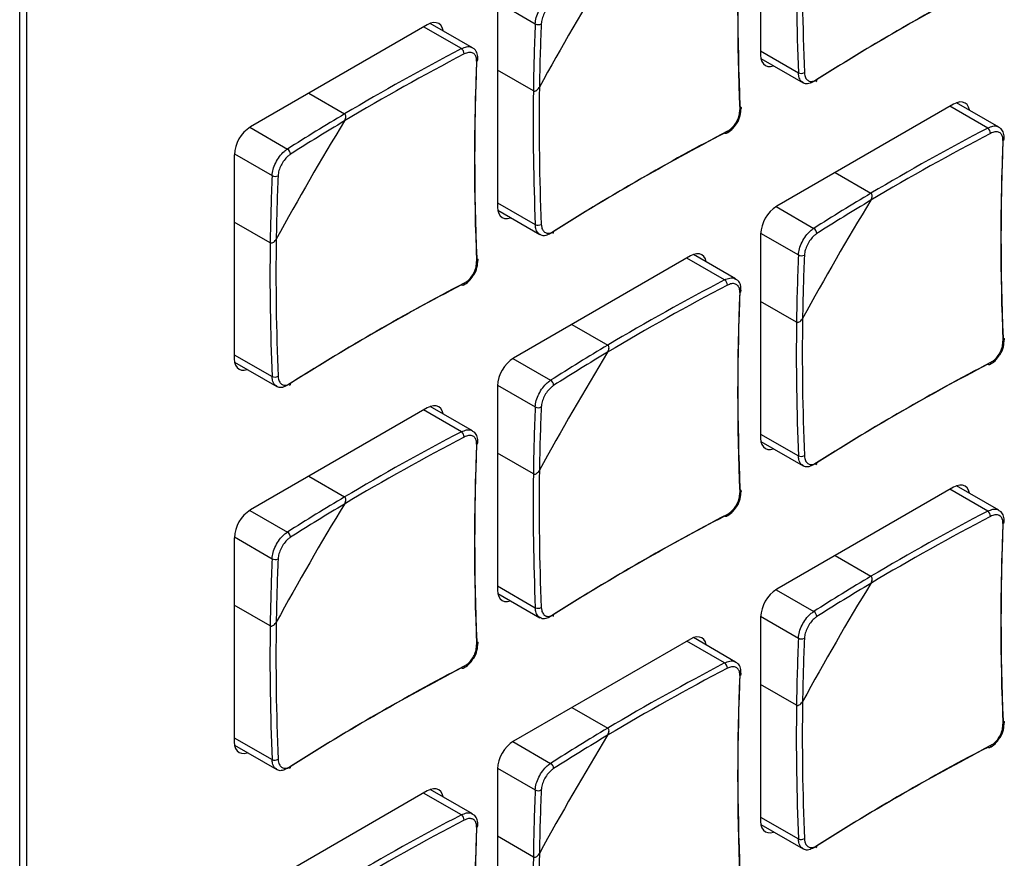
# Model space of a CAD drawing. Header units: millimetres. Extents: x 7205 to 9529, y -660 to 140.
# Tile 171 of 193: x 9085 to 9132, y -100 to -59. Entities that reach past the tile are written whole.
import ezdxf

# ---------------------------------------------------------------- set-up
doc = ezdxf.new("R2010")
doc.units = ezdxf.units.MM
doc.header["$LTSCALE"] = 3

msp = doc.modelspace()

# ---------------------------------------------------------------- linework, layer by layer
at = {"color": 7, "linetype": 'Continuous', "lineweight": 25}
for p, q in [((9084.755, -146.705), (9084.755, -5.606)), ((9085.095, -146.656), (9085.095, -5.558)), ((9120.592, -51.042), (9120.592, -60.922)), ((9107.864, -58.39), (9107.864, -68.27)), ((9104.47, -59.451), (9095.914, -64.39)), ((9106.655, -60.562), (9104.614, -59.383)), ((9120.605, -61.081), (9122.647, -62.26)), ((9109.598, -62.65), (9107.864, -61.648)), ((9098.735, -62.761), (9100.47, -63.763)), ((9129.925, -63.291), (9121.369, -68.23)), ((9132.111, -64.402), (9130.07, -63.223)), ((9095.136, -65.738), (9095.136, -75.618)), ((9124.191, -66.602), (9125.926, -67.603)), ((9107.877, -68.429), (9109.919, -69.607)), ((9096.87, -69.997), (9095.136, -68.996)), ((9120.592, -69.578), (9120.592, -79.458)), ((9117.198, -70.639), (9108.642, -75.578)), ((9119.383, -71.75), (9117.342, -70.571)), ((9122.326, -73.837), (9120.592, -72.836)), ((9111.463, -73.949), (9113.198, -74.951)), ((9095.149, -75.777), (9097.191, -76.955)), ((9107.864, -76.925), (9107.864, -86.805)), ((9104.47, -77.986), (9095.914, -82.926)), ((9106.655, -79.097), (9104.614, -77.919)), ((9120.605, -79.617), (9122.647, -80.795)), ((9109.598, -81.185), (9107.864, -80.184)), ((9098.735, -81.297), (9100.47, -82.298)), ((9129.925, -81.827), (9121.369, -86.766)), ((9132.111, -82.938), (9130.07, -81.759)), ((9095.136, -84.273), (9095.136, -94.153)), ((9124.191, -85.137), (9125.926, -86.138)), ((9107.877, -86.964), (9109.919, -88.143)), ((9096.87, -88.533), (9095.136, -87.531)), ((9120.592, -88.113), (9120.592, -97.993)), ((9117.198, -89.174), (9108.642, -94.114)), ((9119.383, -90.285), (9117.342, -89.107)), ((9122.326, -92.373), (9120.592, -91.371)), ((9111.463, -92.485), (9113.198, -93.486)), ((9095.149, -94.312), (9097.191, -95.491)), ((9107.864, -95.461), (9107.864, -105.341)), ((9104.47, -96.522), (9095.914, -101.461)), ((9106.655, -97.633), (9104.614, -96.454)), ((9120.605, -98.152), (9122.647, -99.331)), ((9109.598, -99.721), (9107.864, -98.719))]:
    msp.add_line(p, q, dxfattribs=at)
at = {"color": 8, "linetype": 'Continuous', "lineweight": 25}
for p, q in [((9107.864, -58.349), (9109.69, -59.403)), ((9106.119, -60.607), (9104.293, -59.553)), ((9120.592, -60.718), (9122.418, -61.772)), ((9131.575, -64.447), (9129.749, -63.393)), ((9095.879, -64.411), (9097.704, -65.465)), ((9095.137, -65.697), (9096.962, -66.751)), ((9107.864, -68.066), (9109.69, -69.12)), ((9121.335, -68.251), (9123.16, -69.305)), ((9120.592, -69.537), (9122.418, -70.591)), ((9118.847, -71.795), (9117.021, -70.741)), ((9095.136, -75.414), (9096.962, -76.468)), ((9108.607, -75.599), (9110.432, -76.653)), ((9107.864, -76.885), (9109.69, -77.939)), ((9106.119, -79.143), (9104.293, -78.089)), ((9120.592, -79.254), (9122.418, -80.308)), ((9131.575, -82.983), (9129.749, -81.929)), ((9095.879, -82.947), (9097.704, -84)), ((9095.137, -84.233), (9096.962, -85.286)), ((9107.864, -86.601), (9109.69, -87.656)), ((9121.335, -86.787), (9123.16, -87.841)), ((9120.592, -88.073), (9122.418, -89.127)), ((9118.847, -90.331), (9117.021, -89.276)), ((9095.136, -93.949), (9096.962, -95.003)), ((9108.607, -94.134), (9110.432, -95.188)), ((9107.864, -95.42), (9109.69, -96.474)), ((9106.119, -97.678), (9104.293, -96.624)), ((9120.592, -97.789), (9122.418, -98.843))]:
    msp.add_line(p, q, dxfattribs=at)
at = {"color": 7, "linetype": 'Continuous', "lineweight": 25, "flags": 128}
for points in [[(9105.234, -59.741), (9105.232, -59.734), (9105.188, -59.591), (9105.116, -59.477), (9105.02, -59.397), (9104.902, -59.353), (9104.767, -59.348), (9104.621, -59.381), (9104.47, -59.451)], [(9120.592, -60.922), (9120.607, -61.089), (9120.651, -61.232), (9120.723, -61.346), (9120.819, -61.426), (9120.937, -61.47), (9121.072, -61.475), (9121.218, -61.442), (9121.225, -61.439)], [(9130.69, -63.581), (9130.688, -63.574), (9130.644, -63.431), (9130.572, -63.317), (9130.475, -63.237), (9130.358, -63.193), (9130.223, -63.188), (9130.077, -63.221), (9129.925, -63.291)], [(9119.589, -63.405), (9119.615, -63.422), (9119.634, -63.441), (9119.645, -63.462), (9119.648, -63.484), (9119.642, -63.506), (9119.629, -63.528), (9119.608, -63.548), (9119.581, -63.565)], [(9118.981, -64.604), (9118.98, -64.637), (9118.973, -64.664), (9118.961, -64.687), (9118.945, -64.702), (9118.924, -64.711), (9118.9, -64.712), (9118.874, -64.705), (9118.847, -64.691)], [(9107.864, -68.27), (9107.879, -68.437), (9107.923, -68.58), (9107.995, -68.693), (9108.092, -68.774), (9108.209, -68.817), (9108.344, -68.823), (9108.49, -68.789), (9108.497, -68.787)], [(9106.861, -70.753), (9106.887, -70.769), (9106.906, -70.789), (9106.917, -70.81), (9106.92, -70.832), (9106.915, -70.854), (9106.901, -70.876), (9106.881, -70.895), (9106.853, -70.913)], [(9117.962, -70.929), (9117.96, -70.921), (9117.916, -70.778), (9117.844, -70.665), (9117.748, -70.584), (9117.63, -70.541), (9117.495, -70.535), (9117.349, -70.568), (9117.198, -70.639)], [(9106.253, -71.952), (9106.252, -71.984), (9106.245, -72.012), (9106.233, -72.034), (9106.217, -72.05), (9106.196, -72.058), (9106.172, -72.059), (9106.146, -72.053), (9106.119, -72.039)], [(9132.317, -74.593), (9132.343, -74.61), (9132.362, -74.629), (9132.373, -74.65), (9132.376, -74.672), (9132.37, -74.694), (9132.357, -74.716), (9132.336, -74.735), (9132.309, -74.753)], [(9095.136, -75.618), (9095.151, -75.784), (9095.195, -75.927), (9095.267, -76.041), (9095.364, -76.121), (9095.481, -76.165), (9095.616, -76.17), (9095.762, -76.137), (9095.769, -76.134)], [(9131.709, -75.792), (9131.708, -75.824), (9131.701, -75.852), (9131.689, -75.874), (9131.672, -75.89), (9131.652, -75.899), (9131.628, -75.9), (9131.602, -75.893), (9131.575, -75.879)], [(9105.234, -78.277), (9105.232, -78.269), (9105.188, -78.126), (9105.116, -78.012), (9105.02, -77.932), (9104.902, -77.888), (9104.767, -77.883), (9104.621, -77.916), (9104.47, -77.986)], [(9120.592, -79.458), (9120.607, -79.624), (9120.651, -79.767), (9120.723, -79.881), (9120.819, -79.961), (9120.937, -80.005), (9121.072, -80.01), (9121.218, -79.977), (9121.225, -79.975)], [(9130.69, -82.117), (9130.688, -82.109), (9130.644, -81.966), (9130.572, -81.852), (9130.475, -81.772), (9130.358, -81.729), (9130.223, -81.723), (9130.077, -81.756), (9129.925, -81.827)], [(9119.589, -81.941), (9119.615, -81.957), (9119.634, -81.976), (9119.645, -81.998), (9119.648, -82.02), (9119.642, -82.042), (9119.629, -82.063), (9119.608, -82.083), (9119.581, -82.1)], [(9118.981, -83.14), (9118.98, -83.172), (9118.973, -83.2), (9118.961, -83.222), (9118.945, -83.238), (9118.924, -83.246), (9118.9, -83.247), (9118.874, -83.241), (9118.847, -83.227)], [(9107.864, -86.805), (9107.879, -86.972), (9107.923, -87.115), (9107.995, -87.229), (9108.092, -87.309), (9108.209, -87.353), (9108.344, -87.358), (9108.49, -87.325), (9108.497, -87.322)], [(9106.861, -89.288), (9106.887, -89.305), (9106.906, -89.324), (9106.917, -89.345), (9106.92, -89.367), (9106.915, -89.39), (9106.901, -89.411), (9106.881, -89.431), (9106.853, -89.448)], [(9117.962, -89.465), (9117.96, -89.457), (9117.916, -89.314), (9117.844, -89.2), (9117.748, -89.12), (9117.63, -89.076), (9117.495, -89.071), (9117.349, -89.104), (9117.198, -89.174)], [(9106.253, -90.487), (9106.252, -90.52), (9106.245, -90.548), (9106.233, -90.57), (9106.217, -90.585), (9106.196, -90.594), (9106.172, -90.595), (9106.146, -90.588), (9106.119, -90.574)], [(9132.317, -93.128), (9132.343, -93.145), (9132.362, -93.164), (9132.373, -93.185), (9132.376, -93.208), (9132.37, -93.23), (9132.357, -93.251), (9132.336, -93.271), (9132.309, -93.288)], [(9095.136, -94.153), (9095.151, -94.32), (9095.195, -94.463), (9095.267, -94.576), (9095.364, -94.657), (9095.481, -94.7), (9095.616, -94.706), (9095.762, -94.673), (9095.769, -94.67)], [(9131.709, -94.328), (9131.708, -94.36), (9131.701, -94.388), (9131.689, -94.41), (9131.672, -94.426), (9131.652, -94.434), (9131.628, -94.435), (9131.602, -94.428), (9131.575, -94.414)], [(9105.234, -96.812), (9105.232, -96.805), (9105.188, -96.662), (9105.116, -96.548), (9105.02, -96.468), (9104.902, -96.424), (9104.767, -96.419), (9104.621, -96.452), (9104.47, -96.522)], [(9120.592, -97.993), (9120.607, -98.16), (9120.651, -98.303), (9120.723, -98.417), (9120.819, -98.497), (9120.937, -98.541), (9121.072, -98.546), (9121.218, -98.513), (9121.225, -98.51)]]:
    msp.add_lwpolyline(points, dxfattribs=at)
at = {"color": 7, "linetype": 'Continuous', "lineweight": 25}
for centre, radius, start, end in [((9235.171, -58.547), 115.684, 177.59302, 182.40698), ((9234.975, -58.714), 115.496, 177.59302, 182.40698), ((9240.832, -56.859), 118.226, 179.16015, 182.37562), ((9240.888, -56.86), 118.572, 179.2469, 182.37424), ((9241.489, -134.641), 150.087, 148.73974, 151.26026), ((9185.149, -159.864), 115.675, 117.59034, 122.40429), ((9185.196, -159.61), 115.486, 117.59034, 122.40429), ((9219.793, -64.133), 110.204, 177.54046, 179.22899), ((9109.838, -59.151), 0.292, 239.5969, 299.1526), ((9219.755, -64.123), 109.877, 177.53972, 179.14008), ((9161.062, -165.608), 118.217, 117.62171, 120.83715), ((9161.091, -165.656), 118.563, 117.62308, 120.75041), ((9105.935, -60.867), 0.318, 0.3658, 54.6464), ((9222.247, -66.062), 115.496, 177.59302, 182.40698), ((9222.443, -65.894), 115.684, 177.59302, 182.40698), ((9122.551, -61.483), 0.319, 245.358, 299.6298), ((9123.207, -62.124), 0.103, 306.4127, 9.6947), ((9228.16, -64.208), 118.572, 179.2469, 182.37424), ((9228.104, -64.207), 118.226, 179.16015, 182.37562), ((9156.841, -158.446), 110.193, 120.76832, 122.45687), ((9228.761, -141.988), 150.087, 148.73974, 151.26026), ((9156.815, -158.418), 109.866, 120.85724, 122.45761), ((9096.825, -65.814), 1.69, 122.6055, 177.3945), ((9172.421, -167.212), 115.675, 117.59034, 122.40429), ((9172.468, -166.958), 115.486, 117.59034, 122.40429), ((9186.518, -169.449), 118.217, 117.62171, 120.83715), ((9186.547, -169.496), 118.563, 117.62308, 120.75041), ((9131.391, -64.707), 0.318, 0.3658, 54.6464), ((9247.703, -69.902), 115.496, 177.59302, 182.40698), ((9247.899, -69.735), 115.684, 177.59302, 182.40698), ((9097.56, -65.719), 0.292, 0.843, 60.407), ((9207.065, -71.48), 110.204, 177.54046, 179.22899), ((9097.11, -66.499), 0.292, 239.5969, 299.1526), ((9207.027, -71.471), 109.877, 177.53972, 179.14008), ((9182.297, -162.286), 110.193, 120.76832, 122.45687), ((9254.217, -145.828), 150.087, 148.73974, 151.26026), ((9182.27, -162.258), 109.866, 120.85724, 122.45761), ((9122.28, -69.654), 1.69, 122.6055, 177.3945), ((9109.823, -68.831), 0.319, 245.358, 299.6298), ((9110.479, -69.471), 0.103, 306.4127, 9.6947), ((9123.016, -69.559), 0.292, 0.843, 60.407), ((9215.432, -71.556), 118.572, 179.2469, 182.37424), ((9215.376, -71.555), 118.226, 179.16015, 182.37562), ((9232.52, -75.32), 110.204, 177.54046, 179.22899), ((9122.566, -70.339), 0.292, 239.5969, 299.1526), ((9232.483, -75.311), 109.877, 177.53972, 179.14008), ((9173.819, -176.844), 118.563, 117.62308, 120.75041), ((9118.663, -72.055), 0.318, 0.3658, 54.6464), ((9159.693, -174.559), 115.675, 117.59034, 122.40429), ((9159.74, -174.305), 115.486, 117.59034, 122.40429), ((9173.79, -176.796), 118.217, 117.62171, 120.83715), ((9235.171, -77.082), 115.684, 177.59302, 182.40698), ((9234.975, -77.25), 115.496, 177.59302, 182.40698), ((9240.832, -75.395), 118.226, 179.16015, 182.37562), ((9240.888, -75.396), 118.572, 179.2469, 182.37424), ((9169.569, -169.634), 110.193, 120.76832, 122.45687), ((9109.552, -77.002), 1.69, 122.6055, 177.3945), ((9241.489, -153.176), 150.087, 148.73974, 151.26026), ((9169.542, -169.606), 109.866, 120.85724, 122.45761), ((9185.149, -178.399), 115.675, 117.59034, 122.40429), ((9185.196, -178.146), 115.486, 117.59034, 122.40429), ((9097.095, -76.178), 0.319, 245.358, 299.6298), ((9110.288, -76.907), 0.292, 0.843, 60.407), ((9097.751, -76.819), 0.103, 306.4127, 9.6947), ((9219.793, -82.668), 110.204, 177.54046, 179.22899), ((9109.838, -77.687), 0.292, 239.5969, 299.1526), ((9219.755, -82.659), 109.877, 177.53972, 179.14008), ((9161.062, -184.144), 118.217, 117.62171, 120.83715), ((9161.091, -184.192), 118.563, 117.62308, 120.75041), ((9105.935, -79.403), 0.318, 0.3658, 54.6464), ((9222.247, -84.598), 115.496, 177.59302, 182.40698), ((9222.443, -84.43), 115.684, 177.59302, 182.40698), ((9122.551, -80.018), 0.319, 245.358, 299.6298), ((9123.207, -80.659), 0.103, 306.4127, 9.6947), ((9228.16, -82.744), 118.572, 179.2469, 182.37424), ((9228.104, -82.742), 118.226, 179.16015, 182.37562), ((9156.841, -176.981), 110.193, 120.76832, 122.45687), ((9228.761, -160.524), 150.087, 148.73974, 151.26026), ((9156.815, -176.954), 109.866, 120.85724, 122.45761), ((9096.825, -84.35), 1.69, 122.6055, 177.3945), ((9172.421, -185.747), 115.675, 117.59034, 122.40429), ((9172.468, -185.493), 115.486, 117.59034, 122.40429), ((9186.518, -187.984), 118.217, 117.62171, 120.83715), ((9186.547, -188.032), 118.563, 117.62308, 120.75041), ((9131.391, -83.243), 0.318, 0.3658, 54.6464), ((9247.703, -88.438), 115.496, 177.59302, 182.40698), ((9247.899, -88.27), 115.684, 177.59302, 182.40698), ((9097.56, -84.255), 0.292, 0.843, 60.407), ((9207.065, -90.016), 110.204, 177.54046, 179.22899), ((9097.11, -85.034), 0.292, 239.5969, 299.1526), ((9207.027, -90.006), 109.877, 177.53972, 179.14008), ((9182.297, -180.821), 110.193, 120.76832, 122.45687), ((9254.217, -164.364), 150.087, 148.73974, 151.26026), ((9182.27, -180.794), 109.866, 120.85724, 122.45761), ((9122.28, -88.19), 1.69, 122.6055, 177.3945), ((9109.823, -87.366), 0.319, 245.358, 299.6298), ((9110.479, -88.007), 0.103, 306.4127, 9.6947), ((9123.016, -88.095), 0.292, 0.843, 60.407), ((9215.432, -90.091), 118.572, 179.2469, 182.37424), ((9215.376, -90.09), 118.226, 179.16015, 182.37562), ((9232.52, -93.856), 110.204, 177.54046, 179.22899), ((9122.566, -88.874), 0.292, 239.5969, 299.1526), ((9232.483, -93.846), 109.877, 177.53972, 179.14008), ((9173.819, -195.38), 118.563, 117.62308, 120.75041), ((9118.663, -90.59), 0.318, 0.3658, 54.6464), ((9159.693, -193.095), 115.675, 117.59034, 122.40429), ((9159.74, -192.841), 115.486, 117.59034, 122.40429), ((9173.79, -195.332), 118.217, 117.62171, 120.83715), ((9234.975, -95.785), 115.496, 177.59302, 182.40698), ((9235.171, -95.618), 115.684, 177.59302, 182.40698), ((9240.888, -93.931), 118.572, 179.2469, 182.37424), ((9240.832, -93.93), 118.226, 179.16015, 182.37562), ((9169.569, -188.169), 110.193, 120.76832, 122.45687), ((9109.552, -95.538), 1.69, 122.6055, 177.3945), ((9241.489, -171.711), 150.087, 148.73974, 151.26026), ((9169.542, -188.142), 109.866, 120.85724, 122.45761), ((9185.149, -196.935), 115.675, 117.59034, 122.40429), ((9185.196, -196.681), 115.486, 117.59034, 122.40429), ((9097.095, -94.714), 0.319, 245.358, 299.6298), ((9110.288, -95.442), 0.292, 0.843, 60.407), ((9097.751, -95.354), 0.103, 306.4127, 9.6947), ((9219.793, -101.203), 110.204, 177.54046, 179.22899), ((9109.838, -96.222), 0.292, 239.5969, 299.1526), ((9219.755, -101.194), 109.877, 177.53972, 179.14008), ((9161.062, -202.679), 118.217, 117.62171, 120.83715), ((9161.091, -202.727), 118.563, 117.62308, 120.75041), ((9105.935, -97.938), 0.318, 0.3658, 54.6464), ((9222.247, -103.133), 115.496, 177.59302, 182.40698), ((9222.443, -102.965), 115.684, 177.59302, 182.40698), ((9122.551, -98.554), 0.319, 245.358, 299.6298), ((9123.207, -99.195), 0.103, 306.4127, 9.6947), ((9228.16, -101.279), 118.572, 179.2469, 182.37424), ((9228.104, -101.278), 118.226, 179.16015, 182.37562)]:
    msp.add_arc(centre, radius, start, end, dxfattribs=at)
at = {"color": 8, "linetype": 'Continuous', "lineweight": 25}
for centre in [(9106.813, -61.111), (9132.268, -64.951), (9119.541, -72.299), (9106.813, -79.646), (9132.268, -83.487), (9119.541, -90.834), (9106.813, -98.182)]:
    msp.add_arc(centre, 0.109, 291.9673, 350.6119, dxfattribs=at)
at = {"color": 7, "linetype": 'Continuous', "lineweight": 25}
for points, knots in [([(9109.69, -59.403), (9109.701, -59.304), (9109.723, -59.105), (9109.855, -58.777), (9110.042, -58.474), (9110.246, -58.248), (9110.379, -58.155), (9110.432, -58.117)], [0, 0, 0, 0, 0.214469, 0.428995, 0.643256, 0.857374, 1, 1, 1, 1]), ([(9110.58, -58.367), (9110.538, -58.397), (9110.431, -58.473), (9110.267, -58.657), (9110.116, -58.902), (9110.009, -59.167), (9109.99, -59.326), (9109.98, -59.406)], [0, 0, 0, 0, 0.14265, 0.356763, 0.570994, 0.785503, 1, 1, 1, 1]), ([(9106.853, -61.212), (9106.852, -61.163), (9106.85, -61.041), (9106.782, -60.891), (9106.648, -60.794), (9106.464, -60.776), (9106.323, -60.835), (9106.253, -60.865)], [0, 0, 0, 0, 0.14265, 0.356763, 0.570994, 0.785503, 1, 1, 1, 1]), ([(9106.915, -61.128), (9106.912, -61.035), (9106.907, -60.853), (9106.799, -60.654), (9106.688, -60.594), (9106.648, -60.573)], [0, 0, 0, 0, 0.406449, 0.790552, 1, 1, 1, 1]), ([(9122.708, -61.76), (9122.713, -61.811), (9122.726, -61.938), (9122.802, -62.094), (9122.939, -62.192), (9123.115, -62.205), (9123.244, -62.139), (9123.308, -62.106)], [0, 0, 0, 0, 0.14265, 0.356763, 0.570994, 0.785503, 1, 1, 1, 1]), ([(9123.16, -62.201), (9123.081, -62.24), (9122.921, -62.318), (9122.742, -62.321), (9122.671, -62.263), (9122.653, -62.248)], [0, 0, 0, 0, 0.4284053, 0.8569254, 1, 1, 1, 1]), ([(9109.598, -62.65), (9109.607, -62.654), (9109.629, -62.664), (9109.675, -62.664), (9109.738, -62.642), (9109.815, -62.585), (9109.865, -62.521), (9109.888, -62.479), (9109.891, -62.474)], [0, 0, 0, 0, 0.092419, 0.221897, 0.396329, 0.638002, 0.956519, 1, 1, 1, 1]), ([(9109.598, -62.65), (9109.607, -62.654), (9109.629, -62.664), (9109.675, -62.664), (9109.738, -62.642), (9109.815, -62.585), (9109.865, -62.521), (9109.888, -62.479), (9109.891, -62.474)], [0, 0, 0, 0, 0.092419, 0.221897, 0.396329, 0.638002, 0.956519, 1, 1, 1, 1]), ([(9100.464, -64.104), (9100.475, -64.085), (9100.496, -64.046), (9100.516, -63.99), (9100.527, -63.937), (9100.531, -63.884), (9100.523, -63.83), (9100.501, -63.786), (9100.479, -63.77), (9100.47, -63.763)], [0, 0, 0, 0, 0.164121, 0.333024, 0.453567, 0.57697, 0.753139, 0.891728, 1, 1, 1, 1]), ([(9100.464, -64.104), (9100.484, -64.065), (9100.519, -63.996), (9100.533, -63.898), (9100.523, -63.83), (9100.501, -63.786), (9100.479, -63.77), (9100.47, -63.763)], [0, 0, 0, 0, 0.3324683, 0.5761434, 0.752657, 0.8915165, 1, 1, 1, 1]), ([(9118.981, -64.604), (9119.028, -64.576), (9119.145, -64.506), (9119.318, -64.328), (9119.471, -64.084), (9119.57, -63.815), (9119.577, -63.648), (9119.581, -63.565)], [0, 0, 0, 0, 0.14265, 0.356763, 0.570994, 0.785503, 1, 1, 1, 1]), ([(9119.422, -64.237), (9119.429, -64.228), (9119.519, -64.118), (9119.621, -63.842), (9119.638, -63.6), (9119.647, -63.479)], [0, 0, 0, 0, 0.040048, 0.52005, 1, 1, 1, 1]), ([(9118.939, -64.7), (9119.029, -64.646), (9119.214, -64.535), (9119.351, -64.338), (9119.422, -64.237)], [0, 0, 0, 0, 0.486109, 1, 1, 1, 1]), ([(9132.309, -65.052), (9132.308, -65.003), (9132.306, -64.881), (9132.238, -64.731), (9132.103, -64.634), (9131.92, -64.616), (9131.779, -64.676), (9131.709, -64.705)], [0, 0, 0, 0, 0.14265, 0.356763, 0.570994, 0.785503, 1, 1, 1, 1]), ([(9132.371, -64.968), (9132.368, -64.875), (9132.363, -64.693), (9132.255, -64.494), (9132.143, -64.434), (9132.104, -64.413)], [0, 0, 0, 0, 0.406449, 0.790552, 1, 1, 1, 1]), ([(9096.962, -66.751), (9096.973, -66.652), (9096.995, -66.453), (9097.127, -66.125), (9097.314, -65.822), (9097.518, -65.596), (9097.651, -65.502), (9097.704, -65.465)], [0, 0, 0, 0, 0.214469, 0.428995, 0.643256, 0.857374, 1, 1, 1, 1]), ([(9097.852, -65.715), (9097.81, -65.745), (9097.703, -65.821), (9097.539, -66.005), (9097.388, -66.249), (9097.281, -66.514), (9097.262, -66.674), (9097.252, -66.754)], [0, 0, 0, 0, 0.14265, 0.356763, 0.570994, 0.785503, 1, 1, 1, 1]), ([(9125.92, -67.944), (9125.931, -67.925), (9125.952, -67.887), (9125.972, -67.83), (9125.983, -67.777), (9125.987, -67.724), (9125.979, -67.67), (9125.957, -67.626), (9125.935, -67.61), (9125.926, -67.603)], [0, 0, 0, 0, 0.164121, 0.333024, 0.453567, 0.57697, 0.753139, 0.891728, 1, 1, 1, 1]), ([(9125.92, -67.944), (9125.94, -67.905), (9125.975, -67.836), (9125.989, -67.738), (9125.979, -67.67), (9125.957, -67.626), (9125.935, -67.61), (9125.926, -67.603)], [0, 0, 0, 0, 0.3324683, 0.5761434, 0.752657, 0.8915165, 1, 1, 1, 1]), ([(9109.98, -69.107), (9109.985, -69.158), (9109.998, -69.286), (9110.075, -69.442), (9110.211, -69.54), (9110.387, -69.553), (9110.516, -69.487), (9110.58, -69.454)], [0, 0, 0, 0, 0.14265, 0.356763, 0.570994, 0.785503, 1, 1, 1, 1]), ([(9122.418, -70.591), (9122.429, -70.492), (9122.451, -70.293), (9122.583, -69.965), (9122.77, -69.662), (9122.974, -69.436), (9123.107, -69.342), (9123.16, -69.305)], [0, 0, 0, 0, 0.214469, 0.428995, 0.643256, 0.857374, 1, 1, 1, 1]), ([(9096.87, -69.997), (9096.88, -70.001), (9096.902, -70.011), (9096.947, -70.011), (9097.01, -69.989), (9097.087, -69.932), (9097.137, -69.868), (9097.16, -69.827), (9097.163, -69.822)], [0, 0, 0, 0, 0.092419, 0.221897, 0.396329, 0.638002, 0.956519, 1, 1, 1, 1]), ([(9096.87, -69.997), (9096.88, -70.001), (9096.902, -70.011), (9096.947, -70.011), (9097.01, -69.989), (9097.087, -69.932), (9097.137, -69.868), (9097.16, -69.827), (9097.163, -69.822)], [0, 0, 0, 0, 0.092419, 0.221897, 0.396329, 0.638002, 0.956519, 1, 1, 1, 1]), ([(9110.432, -69.549), (9110.353, -69.588), (9110.193, -69.666), (9110.015, -69.668), (9109.943, -69.61), (9109.925, -69.596)], [0, 0, 0, 0, 0.4284053, 0.8569254, 1, 1, 1, 1]), ([(9123.308, -69.555), (9123.265, -69.585), (9123.159, -69.661), (9122.995, -69.845), (9122.844, -70.09), (9122.737, -70.354), (9122.718, -70.514), (9122.708, -70.594)], [0, 0, 0, 0, 0.14265, 0.356763, 0.570994, 0.785503, 1, 1, 1, 1]), ([(9106.253, -71.952), (9106.3, -71.924), (9106.417, -71.854), (9106.59, -71.676), (9106.743, -71.432), (9106.842, -71.162), (9106.85, -70.996), (9106.853, -70.913)], [0, 0, 0, 0, 0.14265, 0.356763, 0.570994, 0.785503, 1, 1, 1, 1]), ([(9106.694, -71.584), (9106.701, -71.576), (9106.791, -71.465), (9106.893, -71.19), (9106.91, -70.948), (9106.919, -70.827)], [0, 0, 0, 0, 0.040048, 0.52005, 1, 1, 1, 1]), ([(9106.211, -72.048), (9106.301, -71.994), (9106.486, -71.883), (9106.624, -71.686), (9106.694, -71.584)], [0, 0, 0, 0, 0.486109, 1, 1, 1, 1]), ([(9119.643, -72.316), (9119.64, -72.223), (9119.635, -72.041), (9119.527, -71.841), (9119.416, -71.782), (9119.376, -71.761)], [0, 0, 0, 0, 0.406449, 0.790552, 1, 1, 1, 1]), ([(9119.581, -72.399), (9119.58, -72.351), (9119.578, -72.229), (9119.51, -72.078), (9119.375, -71.982), (9119.192, -71.964), (9119.051, -72.023), (9118.981, -72.053)], [0, 0, 0, 0, 0.14265, 0.356763, 0.570994, 0.785503, 1, 1, 1, 1]), ([(9122.326, -73.837), (9122.335, -73.842), (9122.357, -73.852), (9122.403, -73.851), (9122.466, -73.83), (9122.543, -73.772), (9122.593, -73.709), (9122.616, -73.667), (9122.619, -73.662)], [0, 0, 0, 0, 0.092419, 0.221897, 0.396329, 0.638002, 0.956519, 1, 1, 1, 1]), ([(9122.326, -73.837), (9122.335, -73.842), (9122.357, -73.852), (9122.403, -73.851), (9122.466, -73.83), (9122.543, -73.772), (9122.593, -73.709), (9122.616, -73.667), (9122.619, -73.662)], [0, 0, 0, 0, 0.092419, 0.221897, 0.396329, 0.638002, 0.956519, 1, 1, 1, 1]), ([(9131.709, -75.792), (9131.756, -75.764), (9131.872, -75.694), (9132.046, -75.516), (9132.199, -75.272), (9132.298, -75.003), (9132.305, -74.836), (9132.309, -74.753)], [0, 0, 0, 0, 0.14265, 0.356763, 0.570994, 0.785503, 1, 1, 1, 1]), ([(9132.15, -75.425), (9132.157, -75.416), (9132.247, -75.306), (9132.349, -75.03), (9132.366, -74.788), (9132.375, -74.667)], [0, 0, 0, 0, 0.040048, 0.52005, 1, 1, 1, 1]), ([(9113.192, -75.292), (9113.203, -75.273), (9113.224, -75.234), (9113.244, -75.177), (9113.255, -75.125), (9113.259, -75.072), (9113.251, -75.018), (9113.229, -74.974), (9113.207, -74.958), (9113.198, -74.951)], [0, 0, 0, 0, 0.164121, 0.333024, 0.453567, 0.57697, 0.753139, 0.891728, 1, 1, 1, 1]), ([(9113.192, -75.292), (9113.212, -75.252), (9113.247, -75.184), (9113.261, -75.086), (9113.251, -75.018), (9113.229, -74.974), (9113.207, -74.958), (9113.198, -74.951)], [0, 0, 0, 0, 0.3324683, 0.5761434, 0.752657, 0.8915165, 1, 1, 1, 1]), ([(9131.666, -75.888), (9131.757, -75.834), (9131.942, -75.723), (9132.079, -75.526), (9132.15, -75.425)], [0, 0, 0, 0, 0.486109, 1, 1, 1, 1]), ([(9097.252, -76.455), (9097.257, -76.506), (9097.27, -76.634), (9097.347, -76.79), (9097.483, -76.887), (9097.659, -76.9), (9097.788, -76.835), (9097.852, -76.802)], [0, 0, 0, 0, 0.14265, 0.356763, 0.570994, 0.785503, 1, 1, 1, 1]), ([(9109.69, -77.939), (9109.701, -77.839), (9109.723, -77.641), (9109.855, -77.313), (9110.042, -77.01), (9110.246, -76.783), (9110.379, -76.69), (9110.432, -76.653)], [0, 0, 0, 0, 0.214469, 0.428995, 0.643256, 0.857374, 1, 1, 1, 1]), ([(9097.704, -76.896), (9097.625, -76.936), (9097.465, -77.014), (9097.287, -77.016), (9097.215, -76.958), (9097.197, -76.943)], [0, 0, 0, 0, 0.4284053, 0.8569254, 1, 1, 1, 1]), ([(9110.58, -76.903), (9110.538, -76.933), (9110.431, -77.009), (9110.267, -77.192), (9110.116, -77.437), (9110.009, -77.702), (9109.99, -77.862), (9109.98, -77.942)], [0, 0, 0, 0, 0.14265, 0.356763, 0.570994, 0.785503, 1, 1, 1, 1]), ([(9106.853, -79.747), (9106.852, -79.698), (9106.85, -79.577), (9106.782, -79.426), (9106.648, -79.329), (9106.464, -79.312), (9106.323, -79.371), (9106.253, -79.4)], [0, 0, 0, 0, 0.14265, 0.356763, 0.570994, 0.785503, 1, 1, 1, 1]), ([(9106.915, -79.664), (9106.912, -79.57), (9106.907, -79.388), (9106.799, -79.189), (9106.688, -79.13), (9106.648, -79.109)], [0, 0, 0, 0, 0.406449, 0.790552, 1, 1, 1, 1]), ([(9122.708, -80.295), (9122.713, -80.346), (9122.726, -80.474), (9122.802, -80.63), (9122.939, -80.727), (9123.115, -80.741), (9123.244, -80.675), (9123.308, -80.642)], [0, 0, 0, 0, 0.14265, 0.356763, 0.570994, 0.785503, 1, 1, 1, 1]), ([(9123.16, -80.737), (9123.081, -80.776), (9122.921, -80.854), (9122.742, -80.856), (9122.671, -80.798), (9122.653, -80.784)], [0, 0, 0, 0, 0.4284053, 0.8569254, 1, 1, 1, 1]), ([(9109.598, -81.185), (9109.607, -81.189), (9109.629, -81.199), (9109.675, -81.199), (9109.738, -81.177), (9109.815, -81.12), (9109.865, -81.056), (9109.888, -81.015), (9109.891, -81.01)], [0, 0, 0, 0, 0.092419, 0.221897, 0.396329, 0.638002, 0.956519, 1, 1, 1, 1]), ([(9109.598, -81.185), (9109.607, -81.189), (9109.629, -81.199), (9109.675, -81.199), (9109.738, -81.177), (9109.815, -81.12), (9109.865, -81.056), (9109.888, -81.015), (9109.891, -81.01)], [0, 0, 0, 0, 0.092419, 0.221897, 0.396329, 0.638002, 0.956519, 1, 1, 1, 1]), ([(9100.464, -82.64), (9100.475, -82.621), (9100.496, -82.582), (9100.516, -82.525), (9100.527, -82.473), (9100.531, -82.419), (9100.523, -82.366), (9100.501, -82.321), (9100.479, -82.305), (9100.47, -82.298)], [0, 0, 0, 0, 0.164121, 0.333024, 0.453567, 0.57697, 0.753139, 0.891728, 1, 1, 1, 1]), ([(9100.464, -82.64), (9100.484, -82.6), (9100.519, -82.531), (9100.533, -82.434), (9100.523, -82.366), (9100.501, -82.321), (9100.479, -82.305), (9100.47, -82.298)], [0, 0, 0, 0, 0.3324683, 0.5761434, 0.752657, 0.8915165, 1, 1, 1, 1]), ([(9118.981, -83.14), (9119.028, -83.112), (9119.145, -83.042), (9119.318, -82.863), (9119.471, -82.62), (9119.57, -82.35), (9119.577, -82.184), (9119.581, -82.1)], [0, 0, 0, 0, 0.14265, 0.356763, 0.570994, 0.785503, 1, 1, 1, 1]), ([(9119.422, -82.772), (9119.429, -82.764), (9119.519, -82.653), (9119.621, -82.377), (9119.638, -82.135), (9119.647, -82.015)], [0, 0, 0, 0, 0.040048, 0.52005, 1, 1, 1, 1]), ([(9118.939, -83.235), (9119.029, -83.181), (9119.214, -83.07), (9119.351, -82.873), (9119.422, -82.772)], [0, 0, 0, 0, 0.486109, 1, 1, 1, 1]), ([(9132.309, -83.587), (9132.308, -83.538), (9132.306, -83.417), (9132.238, -83.266), (9132.103, -83.17), (9131.92, -83.152), (9131.779, -83.211), (9131.709, -83.241)], [0, 0, 0, 0, 0.14265, 0.356763, 0.570994, 0.785503, 1, 1, 1, 1]), ([(9132.371, -83.504), (9132.368, -83.41), (9132.363, -83.228), (9132.255, -83.029), (9132.143, -82.97), (9132.104, -82.949)], [0, 0, 0, 0, 0.406449, 0.790552, 1, 1, 1, 1]), ([(9096.962, -85.286), (9096.973, -85.187), (9096.995, -84.989), (9097.127, -84.66), (9097.314, -84.357), (9097.518, -84.131), (9097.651, -84.038), (9097.704, -84)], [0, 0, 0, 0, 0.214469, 0.428995, 0.643256, 0.857374, 1, 1, 1, 1]), ([(9097.852, -84.25), (9097.81, -84.281), (9097.703, -84.357), (9097.539, -84.54), (9097.388, -84.785), (9097.281, -85.05), (9097.262, -85.21), (9097.252, -85.29)], [0, 0, 0, 0, 0.14265, 0.356763, 0.570994, 0.785503, 1, 1, 1, 1]), ([(9125.92, -86.48), (9125.931, -86.461), (9125.952, -86.422), (9125.972, -86.365), (9125.983, -86.313), (9125.987, -86.259), (9125.979, -86.206), (9125.957, -86.161), (9125.935, -86.145), (9125.926, -86.138)], [0, 0, 0, 0, 0.164121, 0.333024, 0.453567, 0.57697, 0.753139, 0.891728, 1, 1, 1, 1]), ([(9125.92, -86.48), (9125.94, -86.44), (9125.975, -86.372), (9125.989, -86.274), (9125.979, -86.206), (9125.957, -86.161), (9125.935, -86.145), (9125.926, -86.138)], [0, 0, 0, 0, 0.3324683, 0.5761434, 0.752657, 0.8915165, 1, 1, 1, 1]), ([(9110.432, -88.084), (9110.353, -88.123), (9110.193, -88.201), (9110.015, -88.204), (9109.943, -88.146), (9109.925, -88.131)], [0, 0, 0, 0, 0.4284053, 0.8569254, 1, 1, 1, 1]), ([(9109.98, -87.643), (9109.985, -87.694), (9109.998, -87.822), (9110.075, -87.977), (9110.211, -88.075), (9110.387, -88.088), (9110.516, -88.022), (9110.58, -87.989)], [0, 0, 0, 0, 0.14265, 0.356763, 0.570994, 0.785503, 1, 1, 1, 1]), ([(9122.418, -89.127), (9122.429, -89.027), (9122.451, -88.829), (9122.583, -88.5), (9122.77, -88.198), (9122.974, -87.971), (9123.107, -87.878), (9123.16, -87.841)], [0, 0, 0, 0, 0.214469, 0.428995, 0.643256, 0.857374, 1, 1, 1, 1]), ([(9123.308, -88.09), (9123.265, -88.121), (9123.159, -88.197), (9122.995, -88.38), (9122.844, -88.625), (9122.737, -88.89), (9122.718, -89.05), (9122.708, -89.13)], [0, 0, 0, 0, 0.14265, 0.356763, 0.570994, 0.785503, 1, 1, 1, 1]), ([(9096.87, -88.533), (9096.88, -88.537), (9096.902, -88.547), (9096.947, -88.547), (9097.01, -88.525), (9097.087, -88.468), (9097.137, -88.404), (9097.16, -88.362), (9097.163, -88.357)], [0, 0, 0, 0, 0.092419, 0.221897, 0.396329, 0.638002, 0.956519, 1, 1, 1, 1]), ([(9096.87, -88.533), (9096.88, -88.537), (9096.902, -88.547), (9096.947, -88.547), (9097.01, -88.525), (9097.087, -88.468), (9097.137, -88.404), (9097.16, -88.362), (9097.163, -88.357)], [0, 0, 0, 0, 0.092419, 0.221897, 0.396329, 0.638002, 0.956519, 1, 1, 1, 1]), ([(9106.253, -90.487), (9106.3, -90.459), (9106.417, -90.389), (9106.59, -90.211), (9106.743, -89.967), (9106.842, -89.698), (9106.85, -89.531), (9106.853, -89.448)], [0, 0, 0, 0, 0.14265, 0.356763, 0.570994, 0.785503, 1, 1, 1, 1]), ([(9106.694, -90.12), (9106.701, -90.111), (9106.791, -90.001), (9106.893, -89.725), (9106.91, -89.483), (9106.919, -89.362)], [0, 0, 0, 0, 0.040048, 0.52005, 1, 1, 1, 1]), ([(9106.211, -90.583), (9106.301, -90.529), (9106.486, -90.418), (9106.624, -90.221), (9106.694, -90.12)], [0, 0, 0, 0, 0.486109, 1, 1, 1, 1]), ([(9119.643, -90.852), (9119.64, -90.758), (9119.635, -90.576), (9119.527, -90.377), (9119.416, -90.317), (9119.376, -90.296)], [0, 0, 0, 0, 0.406449, 0.790552, 1, 1, 1, 1]), ([(9119.581, -90.935), (9119.58, -90.886), (9119.578, -90.764), (9119.51, -90.614), (9119.375, -90.517), (9119.192, -90.5), (9119.051, -90.559), (9118.981, -90.588)], [0, 0, 0, 0, 0.14265, 0.356763, 0.570994, 0.785503, 1, 1, 1, 1]), ([(9122.326, -92.373), (9122.335, -92.377), (9122.357, -92.387), (9122.403, -92.387), (9122.466, -92.365), (9122.543, -92.308), (9122.593, -92.244), (9122.616, -92.202), (9122.619, -92.197)], [0, 0, 0, 0, 0.092419, 0.221897, 0.396329, 0.638002, 0.956519, 1, 1, 1, 1]), ([(9122.326, -92.373), (9122.335, -92.377), (9122.357, -92.387), (9122.403, -92.387), (9122.466, -92.365), (9122.543, -92.308), (9122.593, -92.244), (9122.616, -92.202), (9122.619, -92.197)], [0, 0, 0, 0, 0.092419, 0.221897, 0.396329, 0.638002, 0.956519, 1, 1, 1, 1]), ([(9131.709, -94.328), (9131.756, -94.299), (9131.872, -94.229), (9132.046, -94.051), (9132.199, -93.807), (9132.298, -93.538), (9132.305, -93.371), (9132.309, -93.288)], [0, 0, 0, 0, 0.14265, 0.356763, 0.570994, 0.785503, 1, 1, 1, 1]), ([(9132.15, -93.96), (9132.157, -93.952), (9132.247, -93.841), (9132.349, -93.565), (9132.366, -93.323), (9132.375, -93.202)], [0, 0, 0, 0, 0.040048, 0.52005, 1, 1, 1, 1]), ([(9113.192, -93.827), (9113.203, -93.808), (9113.224, -93.77), (9113.244, -93.713), (9113.255, -93.66), (9113.259, -93.607), (9113.251, -93.554), (9113.229, -93.509), (9113.207, -93.493), (9113.198, -93.486)], [0, 0, 0, 0, 0.164121, 0.333024, 0.453567, 0.57697, 0.753139, 0.891728, 1, 1, 1, 1]), ([(9113.192, -93.827), (9113.212, -93.788), (9113.247, -93.719), (9113.261, -93.621), (9113.251, -93.554), (9113.229, -93.509), (9113.207, -93.493), (9113.198, -93.486)], [0, 0, 0, 0, 0.3324683, 0.5761434, 0.752657, 0.8915165, 1, 1, 1, 1]), ([(9131.666, -94.423), (9131.757, -94.369), (9131.942, -94.258), (9132.079, -94.061), (9132.15, -93.96)], [0, 0, 0, 0, 0.486109, 1, 1, 1, 1]), ([(9097.252, -94.991), (9097.257, -95.042), (9097.27, -95.169), (9097.347, -95.325), (9097.483, -95.423), (9097.659, -95.436), (9097.788, -95.37), (9097.852, -95.337)], [0, 0, 0, 0, 0.14265, 0.356763, 0.570994, 0.785503, 1, 1, 1, 1]), ([(9109.69, -96.474), (9109.701, -96.375), (9109.723, -96.176), (9109.855, -95.848), (9110.042, -95.545), (9110.246, -95.319), (9110.379, -95.226), (9110.432, -95.188)], [0, 0, 0, 0, 0.214469, 0.428995, 0.643256, 0.857374, 1, 1, 1, 1]), ([(9097.704, -95.432), (9097.625, -95.471), (9097.465, -95.549), (9097.287, -95.552), (9097.215, -95.493), (9097.197, -95.479)], [0, 0, 0, 0, 0.4284053, 0.8569254, 1, 1, 1, 1]), ([(9110.58, -95.438), (9110.538, -95.468), (9110.431, -95.544), (9110.267, -95.728), (9110.116, -95.973), (9110.009, -96.238), (9109.99, -96.397), (9109.98, -96.477)], [0, 0, 0, 0, 0.14265, 0.356763, 0.570994, 0.785503, 1, 1, 1, 1]), ([(9106.853, -98.282), (9106.852, -98.234), (9106.85, -98.112), (9106.782, -97.962), (9106.648, -97.865), (9106.464, -97.847), (9106.323, -97.906), (9106.253, -97.936)], [0, 0, 0, 0, 0.14265, 0.356763, 0.570994, 0.785503, 1, 1, 1, 1]), ([(9106.915, -98.199), (9106.912, -98.106), (9106.907, -97.924), (9106.799, -97.725), (9106.688, -97.665), (9106.648, -97.644)], [0, 0, 0, 0, 0.406449, 0.790552, 1, 1, 1, 1]), ([(9122.708, -98.831), (9122.713, -98.882), (9122.726, -99.009), (9122.802, -99.165), (9122.939, -99.263), (9123.115, -99.276), (9123.244, -99.21), (9123.308, -99.177)], [0, 0, 0, 0, 0.14265, 0.356763, 0.570994, 0.785503, 1, 1, 1, 1]), ([(9123.16, -99.272), (9123.081, -99.311), (9122.921, -99.389), (9122.742, -99.392), (9122.671, -99.334), (9122.653, -99.319)], [0, 0, 0, 0, 0.4284053, 0.8569254, 1, 1, 1, 1]), ([(9109.598, -99.721), (9109.607, -99.725), (9109.629, -99.735), (9109.675, -99.735), (9109.738, -99.713), (9109.815, -99.656), (9109.865, -99.592), (9109.888, -99.55), (9109.891, -99.545)], [0, 0, 0, 0, 0.092419, 0.221897, 0.396329, 0.638002, 0.956519, 1, 1, 1, 1]), ([(9109.598, -99.721), (9109.607, -99.725), (9109.629, -99.735), (9109.675, -99.735), (9109.738, -99.713), (9109.815, -99.656), (9109.865, -99.592), (9109.888, -99.55), (9109.891, -99.545)], [0, 0, 0, 0, 0.092419, 0.221897, 0.396329, 0.638002, 0.956519, 1, 1, 1, 1])]:
    msp.add_open_spline(points, degree=3, knots=knots, dxfattribs=at)
at = {"color": 8, "linetype": 'Continuous', "lineweight": 25}
for points, knots in [([(9106.119, -60.607), (9106.204, -60.572), (9106.375, -60.5), (9106.561, -60.502), (9106.631, -60.559), (9106.648, -60.573)], [0, 0, 0, 0, 0.429457, 0.859029, 1, 1, 1, 1]), ([(9122.653, -62.248), (9122.614, -62.225), (9122.516, -62.168), (9122.438, -61.991), (9122.424, -61.835), (9122.418, -61.772)], [0, 0, 0, 0, 0.285625, 0.714393, 1, 1, 1, 1]), ([(9131.575, -64.447), (9131.66, -64.412), (9131.831, -64.34), (9132.017, -64.342), (9132.087, -64.399), (9132.104, -64.413)], [0, 0, 0, 0, 0.429457, 0.859029, 1, 1, 1, 1]), ([(9109.925, -69.596), (9109.886, -69.573), (9109.788, -69.516), (9109.711, -69.339), (9109.696, -69.183), (9109.69, -69.12)], [0, 0, 0, 0, 0.285625, 0.714393, 1, 1, 1, 1]), ([(9118.847, -71.795), (9118.932, -71.759), (9119.103, -71.688), (9119.289, -71.69), (9119.359, -71.747), (9119.376, -71.761)], [0, 0, 0, 0, 0.4294568, 0.8590285, 1, 1, 1, 1]), ([(9097.197, -76.943), (9097.158, -76.921), (9097.06, -76.864), (9096.983, -76.686), (9096.968, -76.53), (9096.962, -76.468)], [0, 0, 0, 0, 0.285625, 0.714393, 1, 1, 1, 1]), ([(9106.119, -79.143), (9106.204, -79.107), (9106.375, -79.036), (9106.561, -79.037), (9106.631, -79.094), (9106.648, -79.108)], [0, 0, 0, 0, 0.4294568, 0.8590285, 1, 1, 1, 1]), ([(9122.653, -80.784), (9122.614, -80.761), (9122.516, -80.704), (9122.438, -80.527), (9122.424, -80.37), (9122.418, -80.308)], [0, 0, 0, 0, 0.285625, 0.714393, 1, 1, 1, 1]), ([(9131.575, -82.983), (9131.66, -82.947), (9131.831, -82.876), (9132.017, -82.877), (9132.087, -82.935), (9132.104, -82.949)], [0, 0, 0, 0, 0.429457, 0.859029, 1, 1, 1, 1]), ([(9109.925, -88.131), (9109.886, -88.109), (9109.788, -88.052), (9109.711, -87.874), (9109.696, -87.718), (9109.69, -87.656)], [0, 0, 0, 0, 0.285625, 0.714393, 1, 1, 1, 1]), ([(9118.847, -90.331), (9118.932, -90.295), (9119.103, -90.224), (9119.289, -90.225), (9119.359, -90.282), (9119.376, -90.296)], [0, 0, 0, 0, 0.4294568, 0.8590285, 1, 1, 1, 1]), ([(9097.197, -95.479), (9097.158, -95.456), (9097.06, -95.399), (9096.983, -95.222), (9096.968, -95.066), (9096.962, -95.003)], [0, 0, 0, 0, 0.285625, 0.714393, 1, 1, 1, 1]), ([(9106.119, -97.678), (9106.204, -97.643), (9106.375, -97.571), (9106.561, -97.573), (9106.631, -97.63), (9106.648, -97.644)], [0, 0, 0, 0, 0.4294568, 0.8590285, 1, 1, 1, 1]), ([(9122.653, -99.319), (9122.614, -99.296), (9122.516, -99.239), (9122.438, -99.062), (9122.424, -98.906), (9122.418, -98.843)], [0, 0, 0, 0, 0.285625, 0.714393, 1, 1, 1, 1])]:
    msp.add_open_spline(points, degree=3, knots=knots, dxfattribs=at)

doc.saveas('drawing.dxf')
